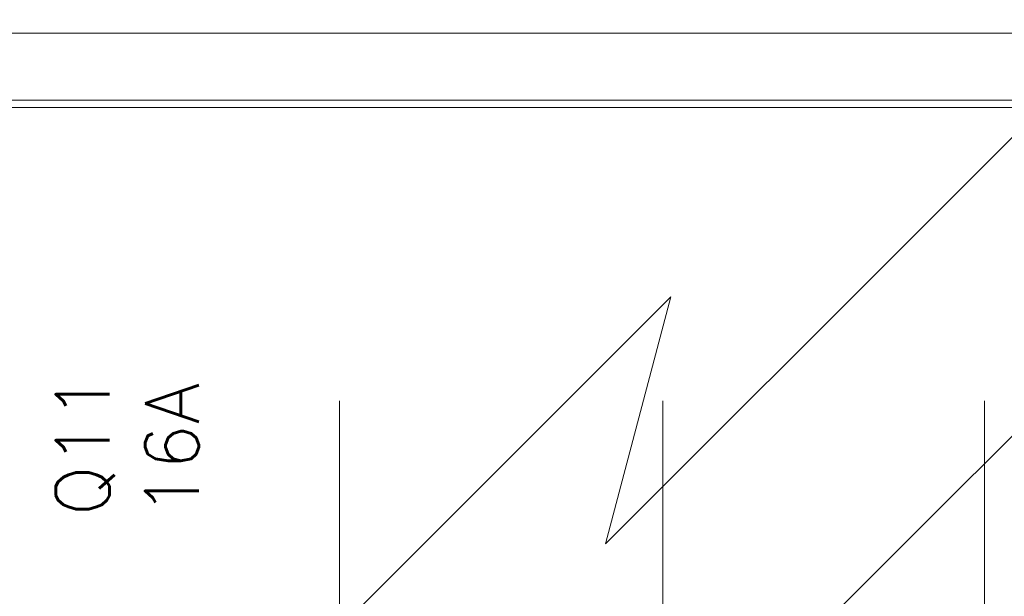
# Model space of a CAD drawing. Header units: millimetres. Extents: x 12819 to 17524, y -4386 to -1138.
# Tile 13 of 94: x 13075.34 to 13080.84, y -4244.86 to -4241.64. Entities that reach past the tile are written whole.
import ezdxf

# ---------------------------------------------------------------- set-up
doc = ezdxf.new("R2010")
doc.units = ezdxf.units.MM
doc.layers.get('0').update_dxf_attribs({"lineweight": 15})
doc.layers.add('50', color=7, linetype='Continuous', lineweight=15)
doc.layers.add('60', color=7, linetype='Continuous', lineweight=15)
doc.styles.get("Standard").update_dxf_attribs({"font": 'romans.shx', "width": 0.7, "oblique": 15})

# ---------------------------------------------------------------- blocks, each defined once
blk = doc.blocks.new('*U361')
at = {"layer": '50', "color": 7}
blk.add_lwpolyline([(60.130251, -577.509783), (387.614136, -577.509783), (387.614136, -591.162779), (60.130251, -591.162779), (60.130251, -577.509783)], dxfattribs=at)
blk.add_lwpolyline([(60.541947, -577.919756), (387.204702, -577.919756), (387.204702, -590.750554), (60.541947, -590.750554), (60.541947, -577.919756)], close=True, dxfattribs=at)
blk = doc.blocks.new('*U362')
at = {"layer": '60', "color": 253}
for points in [[(221.148665, -561.115376), (166.725864, -615.545804), (170.370926, -601.741903), (107.215164, -664.910581)], [(214.593197, -584.39147), (160.068938, -638.847227), (163.815266, -625.017997), (100.684578, -688.186675)]]:
    blk.add_lwpolyline(points, dxfattribs=at)
blk = doc.blocks.new('*U386')
at = {"layer": '50', "color": 7}
for points in [[(379.96686, -586.990968), (67.97014, -586.990968)], [(379.96686, -586.990968), (67.97014, -586.990968)], [(379.96686, -586.990968), (67.97014, -586.990968)], [(151.863832, -627.55575), (151.863832, -607.545923)], [(169.92417, -627.55575), (169.92417, -607.545923)], [(187.900812, -627.55575), (187.900812, -607.545923)]]:
    blk.add_lwpolyline(points, dxfattribs=at)
blk = doc.blocks.new('*U389')

msp = doc.modelspace()

# ---------------------------------------------------------------- block references
at = {"xscale": 0.1000000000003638, "yscale": 0.1000000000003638, "zscale": 0.1000000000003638}
for name in ['*U361', '*U362', '*U386']:
    msp.add_blockref(name, (13061.9398, -4183.0131), dxfattribs=at)
ref = msp.add_blockref('*U389', (13061.9398, -4183.0131), dxfattribs=dict(xscale=0.1000000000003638, yscale=0.1000000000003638, zscale=0.1000000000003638))
ref.add_attrib('Oznakowanie', 'Q11', (13075.8398, -4244.4131), dxfattribs={"height": 0.3, "rotation": 90, "flags": 2})
ref.add_attrib('Pr¹d znamionowy', '16A', (13076.3398, -4244.4131), dxfattribs={"height": 0.3, "rotation": 90, "flags": 2})

doc.saveas('drawing.dxf')
